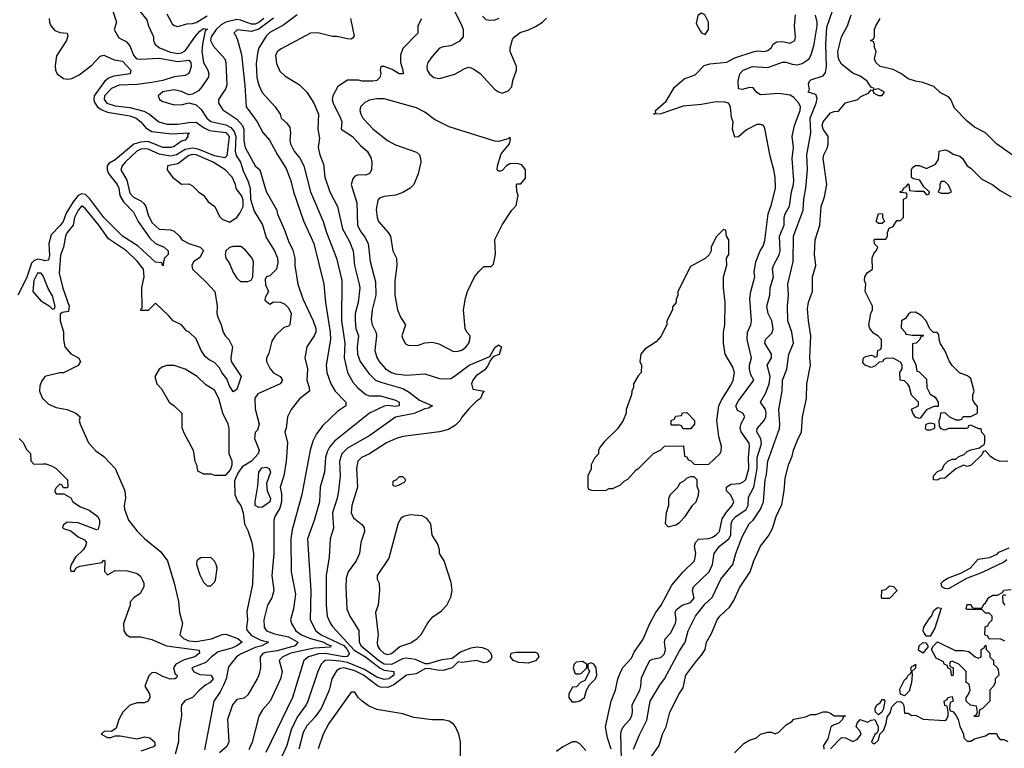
# Model space of a CAD drawing. Header units: inches. Extents: x 2671394 to 2765652, y 830470 to 955458.
# Tile 73 of 256: x 2689873 to 2695212, y 882834 to 886783. Entities that reach past the tile are written whole.
import ezdxf

# ---------------------------------------------------------------- set-up
doc = ezdxf.new("R2010")
doc.units = ezdxf.units.IN
doc.header["$MEASUREMENT"] = 0
doc.layers.add('C6888', color=7, linetype='Continuous')
doc.layers.add('C6898', color=7, linetype='Continuous')

msp = doc.modelspace()

# ---------------------------------------------------------------- linework, layer by layer
at = {"layer": 'C6888', "color": 2}
for points, elevation in [([(2690000, 885478.8), (2689970, 885484.4), (2689950, 885476.3), (2689937.2, 885462.8), (2689910, 885382), (2689863.8, 885290)], 6), ([(2690000, 885394), (2689990, 885409), (2689970, 885409), (2689949, 885370), (2689944, 885310), (2689990, 885258), (2690000, 885251.8)], 10), ([(2690000, 884835), (2689993.7, 884826.3), (2689981.4, 884798.6), (2689980.7, 884770), (2689997.3, 884730), (2690000, 884727.5)], 10), ([(2689870, 884514), (2689891.1, 884491.1), (2689910, 884454), (2689931.6, 884431.6), (2689932.7, 884392.7), (2689950, 884374), (2690000, 884375)], 6)]:
    msp.add_lwpolyline(points, dxfattribs=dict(at, elevation=elevation))
at = {"layer": 'C6898', "color": 2}
for points, elevation in [([(2690371, 886850), (2690398, 886770), (2690384.7, 886730), (2690410, 886684.7), (2690450, 886664.7), (2690470, 886641), (2690490, 886591), (2690499.5, 886579.5), (2690510.4, 886570.4), (2690528.9, 886568.9), (2690630, 886574.4), (2690730, 886556.2), (2690790, 886563), (2690801.6, 886550), (2690802.4, 886530), (2690796.2, 886503.8), (2690786.8, 886490), (2690770, 886480.7), (2690710, 886473.7), (2690650, 886454.2), (2690590, 886443.1), (2690510, 886431.2), (2690412.4, 886427.6), (2690390, 886419.5), (2690370, 886409.4), (2690332.7, 886370), (2690330.4, 886350), (2690346, 886330), (2690390, 886316.5), (2690470, 886306.9), (2690546.8, 886286.8), (2690577.3, 886270), (2690626.8, 886230), (2690670, 886217), (2690730, 886216.5), (2690790, 886226.2), (2690830, 886226.7), (2690870, 886199.1), (2690903.1, 886183.1), (2690990, 886171.3), (2691008.4, 886150), (2690995.4, 886044.6), (2690985.8, 886034.2), (2690930, 886045), (2690841.3, 886081.3), (2690810, 886087.4), (2690770, 886078.9), (2690723.8, 886050), (2690690, 886042.9), (2690630, 886054.8), (2690570, 886081.2), (2690550, 886083.5), (2690530, 886080.3), (2690508.7, 886070), (2690444.4, 886010), (2690428.5, 885990), (2690422, 885970), (2690454, 885914), (2690470, 885842.8), (2690490, 885820.7), (2690530, 885800.7), (2690546.6, 885786.6), (2690557.3, 885770), (2690570, 885724.7), (2690590, 885684), (2690630, 885647.7), (2690690, 885644.9), (2690710, 885637.3), (2690738.8, 885610), (2690751.3, 885590), (2690790.5, 885570.5), (2690851.3, 885550), (2690870, 885531.3), (2690850, 885493.2), (2690816, 885470), (2690806, 885450), (2690810.9, 885430.9), (2690882.8, 885362.8), (2690930.6, 885310), (2690944, 885230), (2690942, 885190), (2690947.7, 885170), (2690965.5, 885130), (2690976.3, 885090), (2690988.5, 885068.5), (2691006.8, 885050), (2691027.3, 885010), (2691018, 884950), (2691019.1, 884930), (2691074.8, 884850), (2691050, 884778), (2691030, 884765.2), (2691010, 884798), (2690996.2, 884836.2), (2690969.4, 884870), (2690956.2, 884896.2), (2690930, 884925.2), (2690900.1, 884940.1), (2690878.3, 884958.3), (2690857, 884990), (2690830, 885052.7), (2690792.7, 885090), (2690777.5, 885097.5), (2690750, 885128.7), (2690706, 885150), (2690680.4, 885180.4), (2690610, 885246), (2690570, 885206), (2690530, 885206), (2690530, 885214), (2690538, 885222), (2690535.3, 885330), (2690548.7, 885390), (2690544, 885430), (2690510, 885474), (2690452.7, 885530), (2690354.8, 885594.8), (2690302.7, 885670), (2690230, 885757.2), (2690210, 885774.5), (2690190.8, 885750), (2690171, 885710), (2690162.8, 885670), (2690130, 885628.7), (2690120.7, 885610), (2690110.7, 885549.3), (2690094, 885506), (2690086.4, 885410), (2690107.3, 885327.3), (2690142, 885230), (2690138, 885202), (2690103.6, 885196.4), (2690092.7, 885187.3), (2690092, 885150), (2690111.1, 885091.1), (2690111.3, 885050), (2690118, 885010), (2690150, 884971.3), (2690192, 884950), (2690202, 884930), (2690190, 884908.7), (2690110.6, 884869.4), (2690090, 884869), (2690010, 884848.7), (2690000, 884835)], 10), ([(2690522.8, 886830), (2690562.5, 886782.5), (2690570.8, 886750), (2690598.8, 886690), (2690598.8, 886670), (2690607.7, 886647.7), (2690631, 886630), (2690690, 886607.6), (2690730, 886599), (2690750, 886603.2), (2690770, 886613.7), (2690826.1, 886693.9), (2690850, 886720.3), (2690870, 886734.4), (2690888.9, 886731.1), (2690890, 886734), (2690890.1, 886729.9), (2690878, 886722), (2690863.6, 886650), (2690861.5, 886610), (2690870, 886551.3), (2690893.4, 886510), (2690899.1, 886490), (2690895.5, 886470), (2690861.1, 886418.9), (2690842.8, 886397.2), (2690810, 886379), (2690790, 886375.3), (2690750, 886393.2), (2690710, 886402.7), (2690648.3, 886391.7), (2690624.7, 886370), (2690625.4, 886365.4), (2690631.3, 886350), (2690650, 886338.8), (2690710, 886322), (2690756.5, 886323.5), (2690790, 886332), (2690830, 886321), (2690856.7, 886296.7), (2690888, 886250), (2690910, 886230.5), (2690990, 886213.8), (2691018, 886198), (2691036.4, 886176.4), (2691044.6, 886150), (2691040.7, 886070), (2691047.7, 886047.7), (2691070.3, 886010), (2691084.4, 885964.4), (2691110.6, 885909.4), (2691122.8, 885870), (2691124.7, 885810), (2691144.5, 885744.5), (2691190, 885672), (2691210, 885602), (2691254.8, 885530), (2691270.7, 885490), (2691273.2, 885466.8), (2691266, 885430), (2691230, 885395.3), (2691211.6, 885388.4), (2691203.6, 885376.4), (2691205.4, 885345.4), (2691222, 885310), (2691203.6, 885276.4), (2691202, 885262), (2691230, 885242), (2691250, 885254), (2691287.3, 885252.7), (2691310, 885242), (2691330, 885222), (2691344.7, 885190), (2691338, 885130), (2691330, 885122), (2691306, 885114), (2691258, 885070), (2691239.8, 885040.2), (2691223.5, 884976.5), (2691211.1, 884948.9), (2691211, 884930), (2691230.8, 884890), (2691248.6, 884868.6), (2691286, 884850), (2691298, 884830), (2691284.7, 884810), (2691164.5, 884755.5), (2691147.9, 884732.1), (2691150, 884674), (2691171, 884590), (2691162, 884558), (2691150, 884546), (2691147.1, 884512.9), (2691170.8, 884450), (2691166.8, 884430), (2691130.4, 884389.6), (2691079.8, 884360.2), (2691055.2, 884324.8), (2691036.9, 884283.1), (2691038.8, 884210), (2691053.7, 884173.7), (2691071.3, 884150), (2691084.7, 884110), (2691092, 884050), (2691110, 884014), (2691131.3, 883950), (2691141, 883890), (2691135.9, 883724.1), (2691104.5, 883575.5), (2691107.7, 883530), (2691102, 883490), (2691104.9, 883475.1), (2691130, 883444.6), (2691180.5, 883420.5), (2691222, 883410), (2691186, 883390), (2691150, 883379.8), (2691070, 883345.1), (2691048, 883330), (2691004.4, 883275.6), (2690991.8, 883210), (2690980.7, 883179.3), (2690960.6, 883139.4), (2690925.5, 883090), (2690874.4, 882825.6)], 14), ([(2690670, 886814.8), (2690700.5, 886760.5), (2690710, 886751), (2690730, 886746), (2690779.3, 886760.7), (2690810, 886762), (2690830, 886768.2), (2690890, 886803.2)], 18), ([(2691377.3, 886810), (2691305.8, 886754.2), (2691230, 886712.7), (2691210, 886693.2), (2691170.5, 886630), (2691163.8, 886610), (2691155.2, 886544.8), (2691159.5, 886470), (2691168.9, 886428.9), (2691188.7, 886388.7), (2691258, 886310), (2691284.7, 886270), (2691291.3, 886250), (2691321.4, 886221.4), (2691338, 886198), (2691342, 886170), (2691338, 886130), (2691342, 886110), (2691362, 886070), (2691391.9, 886031.9), (2691413, 885990), (2691450.6, 885850), (2691519.3, 885690), (2691537.1, 885630), (2691590.5, 885490), (2691619.1, 885370), (2691617.6, 885150), (2691635.8, 885030), (2691632.2, 884950), (2691650.6, 884870), (2691678.8, 884818.8), (2691706.9, 884786.9), (2691750, 884750.7), (2691770, 884744.4), (2691830, 884743.7), (2691910, 884721.6), (2691930.6, 884710), (2691930.8, 884690), (2691910, 884686.9), (2691870, 884692), (2691850, 884688.2), (2691770.7, 884650), (2691580.6, 884499.4), (2691553.3, 884466.7), (2691539.9, 884440.1), (2691530.4, 884410), (2691526, 884330), (2691503, 884250), (2691498, 884170), (2691470.4, 884069.6), (2691433, 883970), (2691452.5, 883687.5), (2691448, 883530), (2691479.1, 883470), (2691507.7, 883450), (2691630, 883390.9), (2691648.6, 883370), (2691659.1, 883350), (2691657.6, 883342.4), (2691648.2, 883331.8), (2691630.8, 883329.2), (2691530, 883348.2), (2691493, 883347), (2691438.8, 883330), (2691414, 883310), (2691353, 883110), (2691208.5, 882811.5)], 26), ([(2692230.7, 886830), (2692271, 886749), (2692277.3, 886730), (2692277.3, 886690), (2692255.9, 886664.1), (2692210, 886641.2), (2692170, 886636), (2692150, 886628.7), (2692110, 886584), (2692086.8, 886550), (2692080.7, 886530), (2692082.8, 886510), (2692096, 886490), (2692118, 886470), (2692150, 886464.9), (2692232, 886488), (2692290, 886521), (2692310, 886524.7), (2692335.3, 886515.3), (2692370, 886491.3), (2692447.1, 886407.1), (2692470, 886391.3), (2692490, 886384.7), (2692522, 886398), (2692541.2, 886418.8), (2692547.2, 886452.8), (2692566.6, 886510), (2692566.6, 886530), (2692532.7, 886610), (2692532.7, 886630), (2692544.5, 886675.5), (2692555.3, 886690), (2692586.8, 886713.2), (2692632.5, 886727.5), (2692670, 886746), (2692708, 886770), (2692730, 886792)], 38), ([(2693080.9, 882830), (2693060.7, 882890), (2693049.6, 882950), (2693079.6, 883090), (2693102.9, 883150), (2693116.2, 883210), (2693130, 883246), (2693145.8, 883274.2), (2693190, 883322.8), (2693205.4, 883354.6), (2693253.6, 883426.4), (2693289.6, 883510.4), (2693322.7, 883570), (2693352, 883610), (2693410, 883718.8), (2693470, 883791), (2693532, 883850), (2693539.3, 883890), (2693532.7, 883930), (2693537.2, 883950), (2693552.9, 883967.1), (2693610, 883970.5), (2693630, 883978.4), (2693650, 883990.5), (2693667.3, 884010), (2693681.5, 884078.5), (2693705.6, 884114.4), (2693737, 884150), (2693744.5, 884170), (2693730, 884205.2), (2693706, 884230), (2693706, 884250), (2693730, 884264.9), (2693778, 884270), (2693799.4, 884280.6), (2693810, 884290.8), (2693826.6, 884350), (2693824, 884410), (2693831.2, 884470), (2693828.1, 884488.1), (2693785.1, 884550), (2693779.5, 884570), (2693784.8, 884595.2), (2693805.2, 884630), (2693794, 884650), (2693764.5, 884664.5), (2693757, 884690), (2693770, 884717.3), (2693854, 884830), (2693838, 884858), (2693829.6, 884889.6), (2693829.7, 884910.3), (2693841.2, 884950), (2693817, 885050), (2693819.5, 885090), (2693837.2, 885130), (2693841.2, 885150), (2693832, 885270), (2693838, 885310), (2693859.3, 885390), (2693855.1, 885415.1), (2693864.2, 885470), (2693887.6, 885530), (2693904.4, 885555.6), (2693914, 885586), (2693931.8, 885730), (2693950, 885782), (2693971.8, 885870), (2693969.3, 885930), (2693962.7, 885970), (2693942.5, 886042.5), (2693913.6, 886193.6), (2693906, 886210), (2693890, 886215.3), (2693870, 886214), (2693814.4, 886185.6), (2693770, 886148.7), (2693750, 886146), (2693738, 886190), (2693742, 886230), (2693732, 886252), (2693727, 886310), (2693716, 886330), (2693696.6, 886336.6), (2693650, 886336.9), (2693570, 886323), (2693470, 886313.6), (2693350, 886272.3), (2693309.2, 886270), (2693322, 886278), (2693321.2, 886290), (2693378.3, 886341.7), (2693423.5, 886416.5), (2693476.9, 886463.1), (2693535.6, 886484.4), (2693585.1, 886534.9), (2693615.8, 886544.2), (2693708.1, 886551.9), (2693750, 886575.8), (2693850, 886608.8), (2693873.4, 886613.4), (2693910, 886611), (2693930, 886616), (2693948.7, 886630), (2693959, 886650), (2693978, 886662), (2694010, 886664.9), (2694050, 886656), (2694075.3, 886670), (2694079, 886690), (2694074, 886750), (2694079.3, 886810)], 34), ([(2693135.6, 882775.6), (2693132.3, 882910), (2693136.2, 882930), (2693144.5, 882950), (2693180.7, 882990), (2693191.8, 883010), (2693196.2, 883030), (2693194.5, 883070), (2693235.6, 883150), (2693241.6, 883170), (2693243.9, 883216.1), (2693282.4, 883297.6), (2693289.6, 883310.4), (2693303.6, 883316.4), (2693350, 883325.5), (2693370, 883346.8), (2693374, 883370), (2693369.3, 883410), (2693372.3, 883427.7), (2693401.7, 883458.3), (2693429.7, 883510), (2693432.5, 883532.5), (2693427.3, 883570), (2693433.6, 883586.4), (2693465.2, 883610), (2693510, 883624.4), (2693530, 883647.3), (2693522, 883690), (2693526, 883710), (2693611.8, 883790), (2693629.4, 883830), (2693639.3, 883890), (2693667, 883930), (2693718.4, 883970), (2693729.7, 883990), (2693731.3, 884050), (2693738, 884070), (2693756.2, 884090), (2693811.6, 884128.4), (2693823.5, 884150), (2693825.6, 884194.4), (2693853.5, 884250), (2693871.9, 884350), (2693872.3, 884410), (2693895.2, 884484.8), (2693890.9, 884510.9), (2693869.5, 884550), (2693872, 884568), (2693909.5, 884610), (2693919.6, 884630), (2693921.6, 884650), (2693916.2, 884670), (2693889.3, 884710), (2693919.2, 884760.8), (2693936.9, 884810), (2693942, 884850), (2693926, 884910), (2693949.6, 884950), (2693949.6, 884970), (2693912.7, 885030), (2693917.2, 885050), (2693954, 885086), (2693958.7, 885110), (2693951.1, 885151.1), (2693932, 885190), (2693923.7, 885230), (2693940.7, 885290), (2693942.9, 885330), (2693960.5, 885390), (2693955.6, 885430), (2693959.7, 885450), (2693992, 885508), (2693997.4, 885530), (2693993.7, 885610), (2694018.3, 885670), (2694018.4, 885710), (2694024.5, 885730), (2694047.7, 885772.3), (2694057.6, 885850), (2694069.5, 885890), (2694071.3, 885911.3), (2694060.9, 886030), (2694069.5, 886090), (2694062, 886150), (2694073.6, 886210), (2694104.7, 886290), (2694107.3, 886310), (2694098.4, 886330), (2694070, 886362), (2694050, 886373.3), (2693990, 886383), (2693890, 886376), (2693870, 886388.7), (2693850, 886413.2), (2693830, 886416), (2693790, 886404), (2693770, 886408.7), (2693769, 886450), (2693777.2, 886490), (2693795.3, 886510), (2693846, 886530), (2693930, 886524.4), (2694010, 886552.7), (2694030, 886552.7), (2694062, 886542), (2694090, 886538.7), (2694115.1, 886544.9), (2694153.2, 886570), (2694165.6, 886594.4), (2694178.6, 886641.4), (2694196.9, 886750), (2694198, 886770), (2694188.2, 886808.2)], 30), ([(2693201.6, 882830), (2693233.3, 882906.7), (2693273.7, 882986.3), (2693292, 883090), (2693343.3, 883176.7), (2693370, 883211), (2693450, 883362.8), (2693480.7, 883410), (2693498, 883470), (2693538, 883550), (2693590, 883617.3), (2693627.8, 883652.2), (2693675.1, 883750), (2693739.3, 883830), (2693756, 883890), (2693790, 883981), (2693829.3, 884050), (2693849.6, 884070.4), (2693889.5, 884130), (2693906.6, 884170), (2693914.5, 884290), (2693922, 884318), (2693929.6, 884390), (2693992.5, 884567.5), (2693995.1, 884590), (2693989.6, 884670.4), (2694006.6, 884770), (2694009.4, 884830), (2694032, 884888), (2694043.7, 884970), (2694069.3, 885030), (2694059.3, 885090), (2694038, 885150), (2694037.2, 885230), (2694042.7, 885290), (2694038.4, 885350), (2694067, 885473), (2694069.5, 885610), (2694121.6, 885750), (2694124.7, 885810), (2694136.2, 885870), (2694145.1, 885970), (2694140.5, 886050), (2694162.4, 886170), (2694159.6, 886250), (2694192, 886330), (2694196.5, 886356.5), (2694190, 886378), (2694149.2, 886390), (2694155.3, 886404.7), (2694150, 886434), (2694155.3, 886450), (2694163.2, 886456.8), (2694230, 886478.8), (2694243.3, 886496.7), (2694247.8, 886530), (2694243.5, 886650), (2694250, 886742), (2694279.6, 886830)], 26), ([(2693295.5, 882784.5), (2693341.2, 882850), (2693359.3, 882910), (2693379, 882950), (2693399, 883030), (2693449, 883130), (2693470, 883162), (2693486, 883230), (2693544, 883310), (2693570, 883338), (2693589.2, 883370), (2693597.2, 883410), (2693624.1, 883455.9), (2693655.1, 883530), (2693670, 883550.8), (2693721.5, 883598.5), (2693744.8, 883635.2), (2693775.9, 883704.1), (2693834.5, 883790), (2693854, 883850), (2693889.4, 883930), (2693934.1, 883985.8), (2693954.9, 884025.1), (2693975.1, 884090), (2694005.1, 884154.9), (2694017.6, 884230), (2694022.9, 884297.1), (2694040.9, 884370), (2694062.5, 884417.5), (2694069.6, 884450.4), (2694090, 884504.7), (2694112.7, 884550), (2694118, 884630), (2694139.3, 884730), (2694140.9, 884810), (2694160.9, 884910), (2694158, 884950), (2694162, 885070), (2694149.5, 885150), (2694144.8, 885215.2), (2694150, 885252), (2694172.3, 885310), (2694172.7, 885390), (2694189.2, 885450), (2694182.7, 885510), (2694186.6, 885590), (2694212.3, 885670), (2694219.3, 885770), (2694237.6, 885822.4), (2694249.2, 885889.2), (2694229.6, 886030), (2694232.7, 886050), (2694253.2, 886090), (2694257.2, 886110), (2694256, 886150), (2694229.6, 886190), (2694225.1, 886210), (2694229.5, 886229.5), (2694270, 886278.8), (2694290, 886286), (2694312.5, 886287.5), (2694350, 886332), (2694418, 886350), (2694434, 886366), (2694475.3, 886384.7), (2694490, 886402), (2694499.6, 886399.6), (2694504.7, 886384.7), (2694530, 886372), (2694550, 886372), (2694562, 886390), (2694530, 886408), (2694502, 886402), (2694506, 886410), (2694490, 886418), (2694469, 886450), (2694430, 886477.2), (2694390, 886493.2), (2694330, 886542.7), (2694312.3, 886570), (2694309.7, 886610), (2694329.6, 886690.4), (2694361.2, 886750), (2694381.2, 886810)], 22), ([(2690033.7, 886790), (2690034.9, 886770), (2690042.6, 886750), (2690064.2, 886724.2), (2690090, 886713.4), (2690130.4, 886710.4), (2690134.9, 886694.9), (2690126, 886670), (2690073, 886587), (2690064.8, 886535.2), (2690067.4, 886510), (2690075.3, 886490), (2690110, 886464.2), (2690130, 886460.3), (2690156.6, 886463.4), (2690195.5, 886484.5), (2690263.7, 886536.3), (2690310, 886585.5), (2690330, 886590.6), (2690385.9, 886565.8), (2690430, 886557.6), (2690474.8, 886510), (2690472, 886490), (2690382.8, 886477.2), (2690354.8, 886465.2), (2690332, 886448), (2690277.4, 886370), (2690274.3, 886350), (2690277.3, 886337.3), (2690292.9, 886312.9), (2690315.6, 886295.6), (2690350, 886282), (2690470, 886262.3), (2690504, 886250), (2690530.2, 886230.2), (2690556.7, 886196.7), (2690590, 886177), (2690696.6, 886163.4), (2690791.3, 886170), (2690783.6, 886156.4), (2690784.7, 886150), (2690771, 886130), (2690750, 886123.7), (2690710, 886096), (2690692, 886090), (2690648.7, 886090), (2690570, 886122.3), (2690530, 886119.8), (2690491.1, 886108.9), (2690390, 886023.6), (2690357.1, 886002.9), (2690346.8, 885990), (2690347.7, 885970), (2690355.3, 885950), (2690401.3, 885890), (2690410.2, 885870), (2690416.9, 885830), (2690435.8, 885795.8), (2690490, 885739.1), (2690515.3, 885690), (2690578.5, 885598.5), (2690610, 885570.4), (2690656, 885550), (2690678.8, 885530), (2690678, 885510), (2690658, 885490), (2690652, 885472), (2690651.6, 885448.4), (2690646, 885454), (2690646, 885466), (2690610, 885469.3), (2690515.8, 885555.8), (2690429.7, 885610), (2690330, 885711.3), (2690252.7, 885812.7), (2690230, 885835.1), (2690210, 885839.7), (2690190, 885829.7), (2690163.6, 885796.4), (2690125.9, 885734.1), (2690108.9, 885690), (2690093, 885667), (2690043.9, 885616.1), (2690030.3, 885570), (2690035.2, 885504.8), (2690030, 885479), (2690010, 885476.9), (2690000, 885478.8)], 6), ([(2691197.4, 886790), (2691170, 886767), (2691150, 886758.8), (2691130, 886757.8), (2691070, 886780.4), (2691050, 886783.1), (2690990, 886768.7), (2690965.2, 886754.8), (2690938.5, 886730), (2690912, 886690), (2690908, 886670), (2690921.4, 886641.4), (2690986, 886570), (2690990.7, 886550), (2690996.3, 886430), (2690990.4, 886409.6), (2690950.8, 886350), (2690950.7, 886330), (2690974.2, 886294.2), (2691050, 886243.8), (2691081.6, 886210), (2691088.4, 886188.4), (2691088.9, 886128.9), (2691094.9, 886090), (2691150, 885991.3), (2691176, 885970), (2691210, 885851.3), (2691266.8, 885750), (2691271.6, 885728.4), (2691307.9, 885647.9), (2691330, 885582), (2691353.7, 885533.7), (2691364.9, 885490), (2691365.5, 885450), (2691381.6, 885350), (2691408.2, 885270), (2691464.9, 885150), (2691478.7, 885110), (2691478.4, 885090), (2691470.3, 885069.7), (2691430.7, 885009.3), (2691418.8, 884950), (2691433, 884890), (2691430.4, 884830), (2691443, 884790), (2691444, 884770), (2691390, 884729), (2691344.7, 884670), (2691324.7, 884630), (2691318, 884570), (2691311.3, 884550), (2691326, 884490), (2691317.3, 884390), (2691305.5, 884310), (2691284.9, 884250), (2691292.5, 884212.5), (2691293.4, 884170), (2691284.2, 884135.8), (2691256.3, 884090), (2691250.6, 884070), (2691250.5, 883890), (2691240.5, 883770), (2691250.6, 883689.4), (2691240.7, 883650), (2691217.3, 883610), (2691196.3, 883530), (2691199.1, 883490), (2691210.8, 883470), (2691254.1, 883454.1), (2691330, 883438.2), (2691382, 883410), (2691367.3, 883390), (2691270, 883363.2), (2691205.8, 883354.2), (2691191.5, 883348.5), (2691177.1, 883330), (2691179.1, 883270), (2691170.6, 883230), (2691160.7, 883210), (2691110, 883124), (2691090, 883105.2), (2691050, 883099.3), (2691026.4, 883070), (2691000.4, 882990), (2691007.7, 882870), (2690995.8, 882844.2), (2690957.3, 882810)], 18), ([(2691250, 886791.6), (2691170, 886731.5), (2691130, 886718.5), (2691052, 886728), (2691034, 886710), (2691042, 886702), (2691054, 886674), (2691075.1, 886595.1), (2691094.4, 886425.6), (2691100.7, 886310), (2691160.5, 886230), (2691192.3, 886172.3), (2691226.8, 886130), (2691270.3, 886050.3), (2691317.3, 885977.3), (2691343, 885910), (2691358, 885850), (2691412.4, 885692.4), (2691468, 885570), (2691522, 885350), (2691530.4, 885250), (2691557, 885090), (2691558.4, 885050), (2691535.5, 884910), (2691539.3, 884870), (2691560.5, 884810), (2691583.8, 884770), (2691641, 884710), (2691641, 884690), (2691598.5, 884661.5), (2691515.9, 884584.1), (2691482, 884538), (2691462, 884498), (2691447.7, 884450), (2691402, 884210), (2691350, 884018), (2691343.8, 883970), (2691345.5, 883790), (2691368.2, 883670), (2691358, 883590), (2691340.7, 883530), (2691347.3, 883510), (2691370.6, 883470), (2691401.6, 883450), (2691449.3, 883429.3), (2691522, 883410), (2691538.3, 883398.3), (2691562.8, 883390), (2691558, 883382), (2691470, 883376.5), (2691342.8, 883350), (2691299.1, 883330), (2691280.7, 883310), (2691295.5, 883250), (2691287.7, 883210), (2691230.7, 883090), (2691190, 883042), (2691170, 883008), (2691133.3, 882866.7), (2691114.7, 882825.3)], 22), ([(2691667.3, 886790), (2691686.4, 886693.6), (2691678, 886682), (2691670, 886677.2), (2691650, 886679.3), (2691592.5, 886692.5), (2691570, 886692.7), (2691490, 886712.3), (2691450.6, 886709.4), (2691290, 886625.2), (2691271, 886610), (2691260.7, 886590), (2691265.2, 886545.2), (2691283.4, 886503.4), (2691310, 886478.8), (2691390.5, 886430.5), (2691430, 886391), (2691467.3, 886330), (2691493.4, 886270), (2691490.4, 886190.4), (2691499.1, 886140.9), (2691491, 886090), (2691500.7, 886050), (2691519.9, 885999.9), (2691528, 885930), (2691555.5, 885850), (2691596.3, 885770), (2691623.8, 885650), (2691661.4, 885581.4), (2691681.6, 885530), (2691688.4, 885450), (2691714.4, 885350), (2691717.1, 885330), (2691708.2, 885250), (2691692.4, 885190), (2691692.4, 885150), (2691696.4, 885110), (2691710.4, 885070), (2691703.1, 885010), (2691704.4, 884970), (2691719.3, 884930), (2691765.5, 884865.5), (2691802.8, 884830), (2691836.2, 884816.2), (2691950, 884783.8), (2691984.9, 884764.9), (2692040.7, 884720.7), (2692111, 884690), (2692090, 884677.2), (2692070, 884673.2), (2692011.5, 884648.5), (2691910.6, 884629.4), (2691770.8, 884530), (2691650, 884460.7), (2691620.5, 884430), (2691606.4, 884390), (2691610.4, 884310), (2691602, 884230), (2691594.9, 884190), (2691568.4, 884110), (2691573.7, 884026.3), (2691557.3, 883970), (2691550.7, 883870), (2691534.9, 883770), (2691534.9, 883610), (2691540.5, 883550), (2691558, 883510), (2691570, 883494), (2691685.8, 883365.8), (2691747.4, 883330), (2691827.9, 883267.9), (2691850, 883257.8), (2691901, 883250), (2691901.6, 883230), (2691875.5, 883210), (2691850, 883207.9), (2691810, 883219.3), (2691741.8, 883261.8), (2691650, 883298.4), (2691610, 883306.8), (2691550, 883311.6), (2691530.3, 883309.7), (2691518.6, 883301.5), (2691508.2, 883290), (2691490.5, 883250), (2691435.5, 883090), (2691426, 883070), (2691377.5, 883002.5), (2691345.4, 882934.6), (2691322.4, 882850), (2691293.3, 882786.7)], 30), ([(2692051.6, 886788.4), (2692032, 886750), (2692031.3, 886710), (2691950, 886626), (2691938, 886590), (2691938, 886550), (2691951.3, 886508.7), (2691952, 886490), (2691930, 886489.2), (2691893.2, 886513.2), (2691850, 886529), (2691831.6, 886528.4), (2691826.8, 886510), (2691830.7, 886490.7), (2691826, 886470), (2691810, 886454), (2691789.4, 886449.4), (2691730.7, 886449.3), (2691710, 886455.3), (2691650, 886455.3), (2691598.8, 886421.2), (2691570.7, 886370), (2691567.7, 886350), (2691573.4, 886330), (2691613.4, 886250), (2691619.1, 886230), (2691616, 886190), (2691677.1, 886150), (2691721.2, 886101.2), (2691758, 886070), (2691776.5, 886036.5), (2691783.1, 886010), (2691781.3, 885970), (2691770.3, 885949.7), (2691750, 885940.7), (2691710, 885942), (2691690, 885935.3), (2691679.8, 885920.2), (2691671, 885890), (2691700.5, 885790), (2691705.5, 885670), (2691719, 885639), (2691744.7, 885604.7), (2691762, 885570), (2691772.8, 885472.8), (2691802, 885362), (2691803.8, 885290), (2691783.8, 885210), (2691778.5, 885158.5), (2691784.9, 885130), (2691805.2, 885085.2), (2691807.7, 885070), (2691799.1, 884990), (2691810, 884951.3), (2691823, 884930), (2691857.3, 884890), (2691890, 884870.5), (2691910, 884864.4), (2691970, 884857.1), (2692070, 884862.8), (2692150, 884838), (2692190, 884836), (2692210, 884838.8), (2692230, 884850.7), (2692310, 884910.3), (2692422, 884958), (2692450, 885006), (2692470, 885020.7), (2692486, 885010), (2692472.5, 884967.5), (2692442, 884958), (2692424, 884936), (2692414, 884910), (2692394.9, 884885.1), (2692347.9, 884852.1), (2692330, 884829), (2692322.4, 884810), (2692330, 884781), (2692392, 884770), (2692382, 884758), (2692371.3, 884730), (2692350, 884715.3), (2692310, 884675.3), (2692271.1, 884628.9), (2692262, 884610), (2692235.3, 884584.7), (2692198, 884562), (2692150, 884549), (2691950, 884523.7), (2691910, 884512), (2691862.8, 884490), (2691770, 884429.3), (2691726, 884410), (2691706.8, 884390), (2691699.1, 884350), (2691704.9, 884250), (2691674, 884150), (2691670.7, 884110), (2691682.4, 884082.4), (2691727.5, 884047.5), (2691741, 884030), (2691742.8, 884010), (2691722.8, 883950), (2691714.8, 883890), (2691697.3, 883850), (2691654, 883790), (2691643.4, 883756.6), (2691640.7, 883710), (2691646.8, 883590), (2691662.8, 883550), (2691712.5, 883472.5), (2691713, 883410), (2691723.8, 883390), (2691819.6, 883310), (2691850, 883292.2), (2691890.5, 883289.5), (2691950, 883320.2), (2691970, 883324.4), (2692017.1, 883317.1), (2692070, 883293), (2692090, 883293.4), (2692163.8, 883316.2), (2692218, 883322), (2692263.9, 883356.1), (2692321.8, 883378.2), (2692350, 883384), (2692380.5, 883380.5), (2692410.2, 883370.2), (2692428.4, 883350), (2692434, 883330), (2692426.6, 883313.4), (2692410, 883300.9), (2692390, 883298), (2692350, 883309.4), (2692270, 883299.3), (2692250, 883302), (2692217.3, 883270), (2692170, 883256), (2692137.1, 883257.1), (2692090, 883267.3), (2692070, 883264.5), (2692022.4, 883237.6), (2691970, 883229.7), (2691901.7, 883178.3), (2691870, 883163), (2691830, 883165.1), (2691813, 883173), (2691737.7, 883230), (2691690, 883254.3), (2691630, 883269.7), (2691610, 883266), (2691590, 883254.5), (2691566.4, 883210), (2691550.4, 883150), (2691508.2, 883050), (2691475.8, 883004.2), (2691430, 882956), (2691410, 882919), (2691387, 882830)], 34), ([(2692470.5, 886789.5), (2692450, 886780.9), (2692418, 886778), (2692402.7, 886782.7), (2692382, 886802)], 38), ([(2695275.3, 886035.3), (2695170, 886109.3), (2695109.2, 886170), (2695050, 886200.7), (2695010, 886232.3), (2694942.5, 886302.5), (2694921.2, 886350), (2694910, 886364), (2694866.6, 886386.6), (2694830, 886421.2), (2694770, 886442.7), (2694730, 886449.4), (2694690, 886462.7), (2694651.6, 886491.6), (2694610, 886512.7), (2694538, 886530), (2694515.3, 886550), (2694509, 886570), (2694518, 886610), (2694508, 886632), (2694508, 886648), (2694502, 886662), (2694486, 886670), (2694502, 886678), (2694507.3, 886692.7), (2694508.7, 886730), (2694515.3, 886750), (2694539, 886790)], 18), ([(2695231.6, 884388.4), (2695186, 884390), (2695160.2, 884400.2), (2695136.4, 884416.4), (2695110, 884446), (2695098, 884442), (2695092.7, 884427.3), (2695031.6, 884368.4), (2695010, 884362), (2694990, 884368), (2694950, 884348), (2694890, 884298), (2694863.6, 884296.4), (2694847.3, 884287.3), (2694828.4, 884288.4), (2694828.9, 884311.1), (2694850, 884334), (2694874.6, 884345.4), (2694886, 884370), (2694906, 884390), (2694930, 884402), (2694950, 884402), (2694964.7, 884415.3), (2694993.6, 884426.4), (2695010, 884442), (2695030, 884452), (2695078, 884462), (2695090, 884474), (2695102, 884478), (2695107.3, 884492.7), (2695107.3, 884527.3), (2695090, 884546), (2695086, 884566), (2695074, 884566), (2695030, 884586), (2695018, 884582), (2695014, 884570), (2695007.3, 884567.3), (2694910, 884568), (2694890, 884558), (2694870, 884566), (2694860.4, 884580.4), (2694858, 884610), (2694866, 884630), (2694867.3, 884652.7), (2694890, 884654), (2694914, 884630), (2694950, 884614), (2694970, 884614), (2694982, 884618), (2694988.4, 884631.6), (2695030, 884632), (2695066, 884650), (2695067.3, 884687.3), (2695046, 884710), (2695042, 884722), (2695042, 884750), (2695048.7, 884770), (2695030, 884838), (2695012.9, 884852.9), (2694969.4, 884869.4), (2694929.4, 884909.4), (2694915.3, 884930), (2694888.7, 884990), (2694865.6, 885025.6), (2694858, 885050), (2694856.4, 885076.4), (2694847.3, 885087.3), (2694828.4, 885088.4), (2694807.3, 885107.3), (2694788, 885150), (2694760.4, 885180.4), (2694730, 885198), (2694703.6, 885196.4), (2694690, 885186), (2694676.9, 885163.1), (2694654, 885150), (2694652.7, 885112.7), (2694674, 885090), (2694678, 885078), (2694712.7, 885072.7), (2694770, 885074), (2694774, 885070), (2694758, 885062), (2694754, 885050), (2694734, 885030), (2694714, 885026), (2694714, 884950), (2694731.6, 884911.6), (2694738, 884878), (2694750, 884874), (2694790, 884834), (2694792, 884790), (2694810, 884754), (2694836.9, 884736.9), (2694854, 884710), (2694852.7, 884687.3), (2694830, 884686), (2694790, 884668), (2694756, 884624), (2694750, 884622), (2694730, 884628.7), (2694715.3, 884650), (2694708, 884672), (2694746, 884690), (2694746, 884710), (2694708, 884748), (2694696.4, 884796.4), (2694688.4, 884808.4), (2694670, 884826), (2694648, 884830), (2694646, 884870), (2694658, 884890), (2694658, 884910), (2694650, 884926), (2694610, 884948), (2694570, 884946), (2694558, 884942), (2694551.6, 884928.4), (2694532.7, 884927.3), (2694510, 884906), (2694490, 884898), (2694458, 884910), (2694445.2, 884925.2), (2694449.1, 884950.9), (2694462, 884958), (2694490, 884964.7), (2694502, 884962), (2694510, 884954), (2694522, 884958), (2694526, 884990), (2694542, 884998), (2694546, 885010), (2694546, 885050), (2694526, 885070), (2694503.1, 885083.1), (2694482, 885110), (2694478, 885130), (2694488.9, 885191.1), (2694498, 885210), (2694498, 885230), (2694458, 885310), (2694462, 885350), (2694454, 885370), (2694455.3, 885390), (2694468.9, 885411.1), (2694498, 885430), (2694495.3, 885490), (2694504, 885516), (2694518, 885530), (2694526, 885550), (2694508.4, 885568.4), (2694506, 885590), (2694510, 885594), (2694570, 885594), (2694578, 885610), (2694578, 885630), (2694587.3, 885652.7), (2694610, 885662), (2694630, 885694), (2694650, 885694), (2694666, 885710), (2694666, 885810), (2694682, 885818), (2694686, 885830), (2694682, 885842), (2694650, 885846), (2694646, 885850), (2694662, 885858), (2694666, 885870), (2694682, 885878), (2694690, 885894), (2694694, 885890), (2694698, 885858), (2694732.7, 885852.7), (2694774, 885854), (2694790, 885834), (2694802, 885838), (2694806, 885850), (2694776.4, 885876.4), (2694753.2, 885913.2), (2694720.4, 885920.4), (2694708, 885928), (2694708.4, 885971.6), (2694716.4, 885983.6), (2694730, 885992), (2694750, 885992), (2694790, 885976), (2694839.3, 886000.7), (2694855.3, 886024.7), (2694858, 886070), (2694890, 886077.3), (2694911.3, 886070), (2694934, 886054), (2694970, 886042.8), (2694986, 886030), (2695010.8, 885990.8), (2695030, 885978), (2695090, 885918.8), (2695150, 885888), (2695190, 885856.3), (2695250, 885822.8)], 18), ([(2690000, 885251.8), (2690032, 885232), (2690050, 885214), (2690062, 885218), (2690066, 885230), (2690050, 885286), (2690026.6, 885326.6), (2690002.7, 885390), (2690000, 885394)], 10), ([(2690000, 884727.5), (2690030, 884699.1), (2690070, 884681.6), (2690131.3, 884670), (2690178, 884650), (2690201, 884630), (2690196, 884610), (2690201, 884590), (2690246, 884490), (2690285.5, 884445.5), (2690330, 884416), (2690391, 884350), (2690442.8, 884230), (2690446.8, 884190), (2690438.8, 884150), (2690440.7, 884130), (2690462.8, 884070), (2690510, 884011), (2690550, 883971), (2690638.5, 883898.5), (2690674, 883850), (2690710.7, 883730), (2690734, 883630), (2690738.8, 883570), (2690756, 883510), (2690741, 883450), (2690761, 883430), (2690790, 883417), (2690830, 883412.4), (2690912.3, 883427.7), (2690970, 883451.8), (2690990, 883453.4), (2691056, 883430), (2691078.8, 883410), (2691050.8, 883390), (2691022.6, 883377.4), (2690950, 883356.4), (2690913.4, 883330), (2690881.7, 883298.3), (2690806.8, 883270), (2690816, 883250), (2690850, 883233.4), (2690910, 883230.8), (2690922.8, 883210), (2690906, 883190), (2690882, 883178), (2690847.3, 883150), (2690810.4, 883109.6), (2690770, 883094), (2690750.8, 883070), (2690747.7, 883050), (2690750.6, 883010), (2690734.4, 882914.4), (2690734, 882870), (2690716.8, 882803.2)], 10), ([(2690000, 884375), (2690015.3, 884375.3), (2690045.4, 884365.4), (2690070.7, 884350.7), (2690132, 884290), (2690134, 884250), (2690130, 884246), (2690110, 884246), (2690102, 884262), (2690090, 884266), (2690070, 884246), (2690062, 884230), (2690070, 884214), (2690112.7, 884212.7), (2690150, 884192), (2690162, 884170), (2690202, 884142), (2690250, 884124.7), (2690296, 884090), (2690306, 884070), (2690306, 884050), (2690298, 884022), (2690290, 884018), (2690190, 884055.3), (2690130, 884059), (2690110, 884046), (2690106, 884030), (2690110, 884024.7), (2690150, 884012), (2690190, 883980.7), (2690224.5, 883964.5), (2690234.8, 883950), (2690230.6, 883930), (2690218, 883910), (2690174.8, 883870), (2690151.3, 883830), (2690146, 883810), (2690150, 883794), (2690170, 883794), (2690178, 883810), (2690199.3, 883820.7), (2690318, 883842), (2690330, 883854), (2690334, 883850), (2690332.7, 883792.7), (2690350, 883774), (2690390, 883798), (2690456.8, 883796.8), (2690510, 883781), (2690527.3, 883767.3), (2690541.4, 883741.4), (2690546.8, 883730), (2690546, 883710), (2690526.4, 883673.6), (2690492, 883650), (2690472.7, 883627.3), (2690472, 883610), (2690436, 883510), (2690437.3, 883470), (2690450, 883451), (2690470, 883439.1), (2690530, 883437.6), (2690590, 883423.7), (2690669, 883389), (2690846, 883366), (2690847.7, 883350), (2690822.8, 883330), (2690765.7, 883314.3), (2690719.3, 883290), (2690706.4, 883270), (2690716.7, 883236.7), (2690726, 883230), (2690723.6, 883216.4), (2690714, 883210), (2690689.6, 883209.6), (2690650, 883223.7), (2690610, 883245.2), (2690590, 883244), (2690573.4, 883226.6), (2690551, 883170), (2690576, 883130), (2690578.8, 883110), (2690570, 883089), (2690550, 883081.2), (2690510, 883080.9), (2690470, 883068.7), (2690432, 883030), (2690411.3, 882990), (2690396, 882944), (2690370, 882926), (2690332.7, 882927.3), (2690314, 882910), (2690350, 882892), (2690367.3, 882892.7), (2690390, 882902), (2690418, 882902), (2690510, 882884.9), (2690550, 882896.3), (2690578, 882890), (2690604, 882870), (2690606.8, 882850), (2690598.4, 882841.6), (2690530, 882818.4)], 6), ([(2695225.2, 883854.8), (2695210, 883842.6), (2695092.4, 883787.6), (2695006.4, 883753.6), (2694910, 883698), (2694890, 883699.5), (2694873.2, 883710), (2694869.3, 883730), (2694880.1, 883739.9), (2694903.9, 883756.1), (2694977.1, 883782.9), (2695026, 883810), (2695070, 883858.8), (2695132.1, 883867.9), (2695173, 883887), (2695183, 883897), (2695238.6, 883921.4)], 18), ([(2695214.6, 883414.6), (2695190, 883428), (2695130, 883426), (2695122, 883442), (2695106, 883450), (2695108.4, 883491.6), (2695122, 883498), (2695127.3, 883512.7), (2695146, 883530), (2695146, 883550), (2695130, 883566), (2695110, 883566), (2695090, 883586), (2695010, 883586), (2695006, 883590), (2695010, 883614), (2695030, 883614), (2695038, 883598), (2695050, 883594), (2695090, 883594), (2695102, 883618), (2695110, 883622), (2695128.9, 883651.1), (2695150, 883664.7), (2695175.3, 883664.7), (2695202, 883678), (2695210, 883691.3), (2695250, 883694)], 18), ([(2695222, 883662), (2695210, 883666), (2695202, 883658), (2695203.6, 883623.6), (2695214, 883610)], 18), ([(2692263.1, 882776.9), (2692264, 882870), (2692254, 882910), (2692235.3, 882950), (2692224.7, 882964.7), (2692202, 882982), (2692170, 882989), (2692110, 882989.2), (2692010, 883001.2), (2691950, 883021.2), (2691810, 883045.2), (2691765.1, 883065.1), (2691729.4, 883089.4), (2691708, 883110), (2691690, 883138), (2691670, 883138), (2691550, 882969), (2691518.8, 882910), (2691491.6, 882831.6)], 38), ([(2694270, 882831.3), (2694330, 882892), (2694350, 882891.3), (2694390, 882871), (2694415.5, 882884.5), (2694435.3, 882910), (2694428.9, 882928.9), (2694408.7, 882950), (2694414, 882970), (2694430, 882990.8), (2694470, 882976), (2694490, 882986.8), (2694510.8, 882990.8), (2694527.7, 882950), (2694527.3, 882932.7), (2694522, 882918), (2694510, 882908.7), (2694491.3, 882870), (2694500.7, 882860.7), (2694510, 882860.7), (2694530, 882878.8), (2694537.2, 882910), (2694556.3, 882930), (2694571.3, 882968.7), (2694577.4, 883002.6), (2694593, 883027), (2694601.3, 883058.7), (2694630, 883085.3), (2694650, 883088), (2694659.9, 883079.9), (2694667, 883067), (2694670, 883024.7), (2694690, 883024.7), (2694710, 883012), (2694730, 883014), (2694772.7, 882992.7), (2694890, 882984.7), (2694898, 882990), (2694908, 883010), (2694908, 883030), (2694902, 883062), (2694890, 883066), (2694886, 883090), (2694902, 883098), (2694906, 883110), (2694930, 883114), (2694934, 883090), (2694918, 883082), (2694914, 883050), (2694918, 883038), (2694932.7, 883032.7), (2694950, 883014), (2694962, 882990), (2694970, 882954), (2694991.6, 882911.6), (2694992, 882890), (2695010, 882872), (2695030, 882872), (2695050, 882884.7), (2695110, 882902), (2695130, 882914), (2695170, 882914), (2695176.9, 882896.9), (2695190, 882882), (2695210, 882882), (2695231.6, 882871.6)], 18), ([(2693748.7, 882810), (2693800.2, 882859.8), (2693830, 882878), (2693868.9, 882891.1), (2693890, 882911.3), (2693930, 882922), (2693950, 882922), (2693970, 882912), (2693990, 882922), (2694030, 882962), (2694060.4, 882979.6), (2694070, 882992), (2694134.6, 883005.4), (2694163.1, 883016.9), (2694190, 883018), (2694230, 883031.3), (2694250, 883031.3), (2694270, 883024.7), (2694290, 883011), (2694351.3, 883010), (2694338, 883002), (2694334, 882990), (2694314, 882970), (2694290, 882962), (2694272, 882950), (2694254.4, 882885.6), (2694232, 882850), (2694234, 882830)], 18), ([(2692942, 882822), (2692910, 882859), (2692890, 882869.2), (2692870, 882869.3), (2692817.3, 882842.7), (2692783.5, 882816.5)], 38)]:
    msp.add_lwpolyline(points, dxfattribs=dict(at, elevation=elevation))
for points, elevation in [([(2693570, 886818), (2693550, 886806), (2693542, 886762), (2693562, 886722), (2693570, 886712), (2693590, 886702), (2693608, 886730), (2693608.7, 886770), (2693588.4, 886808.4)], 38), ([(2691810, 886354.5), (2691770, 886346.6), (2691745.1, 886334.9), (2691720.7, 886310), (2691717.3, 886290), (2691722, 886270), (2691734, 886250), (2691790.4, 886190.4), (2691868.3, 886128.3), (2691910, 886104), (2692024.5, 886064.5), (2692041, 886050), (2692046.8, 886030), (2692047.3, 886010), (2692032.8, 885947.2), (2692010, 885889), (2691991, 885870), (2691950, 885846.6), (2691910, 885832.7), (2691850, 885825.2), (2691824.5, 885815.5), (2691815.3, 885804.7), (2691805.2, 885754.8), (2691810.7, 885710), (2691818.8, 885690), (2691871, 885630), (2691882.8, 885610), (2691896, 885530), (2691916, 885490), (2691918.8, 885450), (2691907.1, 885367.1), (2691907.3, 885290), (2691921, 885210), (2691938, 885170), (2691964.7, 885130), (2691946, 885070), (2691950, 885054), (2691965.4, 885025.4), (2691979.6, 885019.6), (2692030, 885018), (2692070, 885031.3), (2692110, 885036), (2692146.4, 885026.4), (2692224.5, 884984.5), (2692250, 884986), (2692270, 884991.3), (2692292, 885008), (2692308.7, 885030), (2692314, 885050), (2692315.3, 885070), (2692298, 885090), (2692288.7, 885110), (2692279, 885210), (2692290, 885274), (2692301.2, 885310), (2692339, 885390), (2692362, 885418), (2692390, 885444.7), (2692430, 885444.7), (2692442, 885458), (2692452.7, 885512.7), (2692450, 885592), (2692490, 885672), (2692542, 885750), (2692564.7, 885775.3), (2692575.3, 885830), (2692568.4, 885851.6), (2692566, 885890), (2692570, 885894), (2692590, 885894), (2692616.4, 885923.6), (2692615.3, 885970), (2692596, 885996), (2692570, 886004), (2692530, 886002), (2692512, 885990), (2692490, 885966), (2692478, 885962), (2692470, 885962), (2692462, 885970), (2692464, 885990), (2692484.5, 886055.5), (2692528.7, 886110), (2692533.6, 886133.6), (2692530, 886146), (2692522, 886138), (2692470, 886122), (2692450, 886124), (2692202.5, 886202.5), (2692121.6, 886241.6), (2692070, 886281.2), (2692024.7, 886304.7), (2691850, 886354)], 38), ([(2690810, 886051.8), (2690790, 886047.6), (2690730, 886000.9), (2690674, 885990), (2690672, 885970), (2690702, 885930), (2690750, 885892), (2690790, 885894), (2690810, 885882), (2690842, 885850), (2690872, 885830), (2690895.3, 885795.3), (2690930.5, 885770.5), (2690956.9, 885716.9), (2690970, 885702), (2691010, 885684.7), (2691050, 885711.3), (2691066.3, 885733.7), (2691084, 885770), (2691084.7, 885804.7), (2691075.3, 885830), (2691047.3, 885867.3), (2691042.7, 885890), (2691024.5, 885930), (2690987.3, 885970), (2690922.9, 886010), (2690830, 886049.7)], 14), ([(2694890, 885906), (2694870, 885906), (2694862, 885890), (2694862, 885870), (2694854, 885850), (2694870, 885842), (2694910, 885842), (2694926, 885850), (2694910, 885886)], 18), ([(2694530, 885678), (2694518, 885690), (2694530, 885732), (2694551.6, 885731.6), (2694552, 885710), (2694562, 885690), (2694550, 885678)], 18), ([(2693690, 885646), (2693650, 885606), (2693622, 885550), (2693622, 885530), (2693611.1, 885508.9), (2693590, 885488), (2693510, 885446), (2693442, 885310), (2693442, 885290), (2693432.7, 885267.3), (2693432, 885250), (2693412.7, 885227.3), (2693412, 885210), (2693382, 885150), (2693382, 885130), (2693350, 885066), (2693323.6, 885036.4), (2693263.5, 884996.5), (2693241, 884970), (2693236, 884930), (2693244.7, 884910), (2693242, 884870), (2693226.4, 884853.6), (2693202, 884810), (2693202, 884790), (2693192, 884770), (2693191.1, 884748.9), (2693162, 884670), (2693162, 884650), (2693144.7, 884610), (2693114.4, 884565.6), (2693043.5, 884496.5), (2693022, 884470), (2693012, 884450), (2693012, 884430), (2692990, 884406), (2692972, 884370), (2692971.6, 884348.4), (2692954, 884310), (2692954, 884250), (2692958, 884238), (2692972.7, 884232.7), (2693050, 884232), (2693070, 884242), (2693090, 884242), (2693130, 884262), (2693150, 884282), (2693170, 884292), (2693216.4, 884343.6), (2693230, 884352), (2693308.9, 884431.1), (2693348.9, 884451.1), (2693370, 884471.3), (2693472.7, 884472.7), (2693478, 884418), (2693490, 884414), (2693498, 884398), (2693510, 884394), (2693532.7, 884372.7), (2693610, 884374), (2693668.7, 884430), (2693676.5, 884443.5), (2693679, 884470), (2693664.7, 884524.7), (2693654, 884610), (2693664, 884690), (2693678.6, 884721.4), (2693730, 884802), (2693741.2, 884830), (2693749, 884870), (2693740.2, 884900.2), (2693699, 884970), (2693689, 885030), (2693689, 885090), (2693697.2, 885130), (2693699, 885250), (2693688.7, 885330), (2693688.7, 885390), (2693707.3, 885452.7), (2693706, 885490), (2693718, 885510), (2693718, 885590), (2693706, 885610), (2693702, 885642)], 38), ([(2691030, 885554), (2691010, 885548.7), (2690991.3, 885530), (2690986.8, 885510), (2690991, 885490), (2691010, 885462), (2691030, 885412), (2691050, 885382), (2691070, 885364.7), (2691110, 885364.7), (2691128.4, 885371.6), (2691138, 885390), (2691141.2, 885470), (2691134, 885490), (2691096.5, 885536.5), (2691072.9, 885552.9)], 14), ([(2690710, 884909.2), (2690670.9, 884909.1), (2690650, 884902), (2690630, 884888), (2690606, 884850), (2690616, 884810), (2690642, 884782), (2690682.8, 884710), (2690711, 884690), (2690752, 884650), (2690752.7, 884572.7), (2690763.6, 884543.6), (2690814, 884450), (2690822, 884390), (2690831.6, 884371.6), (2690838, 884338), (2690870, 884322), (2690910, 884322), (2690930, 884314), (2690990, 884314), (2691016.4, 884343.6), (2691026, 884370), (2691026, 884390), (2691008.7, 884430), (2691008.9, 884568.9), (2691004, 884590), (2690974, 884650), (2690952.3, 884730), (2690930, 884775.3), (2690883.2, 884803.2), (2690835.3, 884850), (2690770, 884889.2)], 14), ([(2693470, 884566), (2693462, 884582), (2693450, 884586), (2693410, 884586), (2693406, 884590), (2693406, 884610), (2693422, 884618), (2693430, 884634), (2693462, 884638), (2693467.3, 884652.7), (2693490, 884654), (2693532, 884610), (2693532, 884590), (2693510, 884566)], 38), ([(2694790, 884558), (2694784, 884570), (2694788.7, 884591.3), (2694810, 884598), (2694832.7, 884592.7), (2694834, 884570), (2694830, 884566), (2694810, 884558)], 18), ([(2691170, 884139.3), (2691149.4, 884149.4), (2691149.2, 884169.2), (2691163.9, 884256.1), (2691169.7, 884330.3), (2691185.8, 884354.2), (2691210, 884358), (2691226, 884350), (2691232.7, 884330), (2691210.4, 884269.6), (2691214.4, 884230), (2691232.5, 884187.5), (2691230, 884169.2), (2691190, 884140.9)], 14), ([(2691950, 884306), (2691930, 884306), (2691912.7, 884287.3), (2691898, 884282), (2691894, 884270), (2691898, 884258), (2691910, 884254), (2691930, 884262), (2691962, 884278), (2691966, 884290)], 38), ([(2693530, 884306), (2693510, 884306), (2693490, 884298), (2693476.9, 884283.1), (2693451.6, 884268.4), (2693442, 884250), (2693402, 884210), (2693392, 884190), (2693391.3, 884150), (2693378, 884110), (2693372.7, 884052.7), (2693390, 884034), (2693430, 884044.7), (2693450, 884058), (2693482, 884090), (2693522, 884150), (2693542, 884170), (2693553.6, 884206.4), (2693555.3, 884230), (2693547.3, 884252.7), (2693546, 884290)], 38), ([(2691990, 884099), (2691954, 884090), (2691939.6, 884080.4), (2691925.4, 884054.6), (2691874.8, 883865.2), (2691812, 883770), (2691812, 883750), (2691822, 883730), (2691824.7, 883690), (2691816, 883610), (2691802.8, 883570), (2691817.3, 883450), (2691810.8, 883410), (2691814, 883390), (2691825.5, 883370), (2691850, 883348.2), (2691870, 883342), (2691890, 883347.7), (2691934.5, 883385.5), (2691994.2, 883405.8), (2692029, 883430), (2692049.5, 883450.5), (2692086, 883514), (2692113.6, 883546.4), (2692160.2, 883579.8), (2692188.7, 883610), (2692210, 883654), (2692217.2, 883690), (2692212.9, 883732.9), (2692175.3, 883850), (2692149.3, 883889.3), (2692149, 883910), (2692140.2, 883940.2), (2692109, 883990), (2692102, 884050), (2692080.4, 884080.4), (2692054.6, 884094.6)], 38), ([(2690910, 883868), (2690852.7, 883867.3), (2690834, 883850), (2690832, 883830), (2690850, 883774), (2690870, 883734), (2690890, 883714), (2690910, 883714), (2690930, 883734), (2690934.6, 883745.4), (2690944, 883810), (2690939, 883830), (2690930, 883848)], 14), ([(2694550, 883646), (2694546, 883650), (2694548.4, 883691.6), (2694570, 883694), (2694590, 883714), (2694611.6, 883711.6), (2694631.1, 883688.9), (2694590, 883646)], 18), ([(2694810, 883441.2), (2694790, 883442), (2694778, 883458), (2694771.6, 883470), (2694776.4, 883490), (2694803.9, 883536.1), (2694818, 883550), (2694830, 883580.7), (2694850, 883597.3), (2694870, 883594), (2694834.4, 883485.6)], 18), ([(2694770, 883349), (2694746, 883366), (2694749.5, 883389.5), (2694770, 883407.3), (2694786, 883406), (2694798, 883390), (2694796.9, 883383.1)], 18), ([(2694944.7, 883364.7), (2694990, 883364.7), (2695019.6, 883359.6), (2695054, 883330), (2695070, 883322), (2695086, 883330), (2695086, 883370), (2695102, 883378), (2695106, 883390), (2695112.7, 883392.7), (2695114, 883370), (2695134, 883350), (2695134, 883330), (2695154, 883310), (2695154, 883290), (2695172.7, 883272.7), (2695179.6, 883259.6), (2695182, 883230), (2695162, 883210), (2695162, 883190), (2695154, 883170), (2695134, 883150), (2695134, 883090), (2695092.7, 883047.3), (2695078, 883042), (2695074, 883010), (2695070, 883006), (2695050, 883006), (2695048, 883010), (2695062, 883018), (2695066, 883030), (2695062, 883062), (2695028.4, 883068.4), (2695006, 883090), (2695006, 883110), (2695016.4, 883123.6), (2695026, 883150), (2695022, 883182), (2695006, 883190), (2695006, 883250), (2694966, 883290), (2694930, 883306), (2694918, 883302), (2694914, 883290), (2694918, 883278), (2694934, 883270), (2694934, 883230), (2694930, 883226), (2694926, 883230), (2694922, 883262), (2694908, 883268), (2694902, 883282), (2694886, 883290), (2694882, 883302), (2694843.1, 883323.1), (2694818, 883370), (2694828, 883390), (2694850, 883412)], 18), ([(2692630, 883295.8), (2692578.9, 883298.9), (2692549, 883310), (2692534, 883330), (2692535.3, 883344.7), (2692538, 883350), (2692565.4, 883354.6), (2692670, 883355.3), (2692680.7, 883350), (2692687.7, 883330), (2692670, 883307.3)], 34), ([(2692970, 883298), (2692954, 883290), (2692954, 883270), (2692962, 883250), (2692938, 883202), (2692914, 883190), (2692892.7, 883167.3), (2692870, 883166), (2692851.3, 883130), (2692851.3, 883110), (2692866.8, 883086.8), (2692890, 883086), (2692910, 883091.3), (2692935.3, 883110), (2692946, 883150), (2692962, 883178), (2692995.3, 883210), (2693002, 883230), (2692998, 883270), (2692986, 883290)], 38), ([(2692924, 883304), (2692890, 883301.2), (2692878.8, 883290), (2692874.8, 883270), (2692884, 883244), (2692890, 883238), (2692910, 883238), (2692919, 883241), (2692948, 883270), (2692948, 883290)], 38), ([(2694670, 883119.3), (2694650, 883128), (2694645.4, 883154.6), (2694670, 883204.4), (2694683.5, 883216.5), (2694690, 883231), (2694703.1, 883236.9), (2694709.2, 883250.8), (2694705.1, 883265.1), (2694710, 883278.8), (2694719.3, 883280.7), (2694730, 883291), (2694731.3, 883268.7), (2694710.8, 883250), (2694713.2, 883233.2), (2694708.4, 883190), (2694695.6, 883144.4)], 18), ([(2694530, 883015.1), (2694512.7, 883030), (2694512, 883050), (2694520.9, 883070), (2694538.9, 883081.1), (2694550, 883098.8), (2694558.8, 883098.8), (2694564.7, 883090), (2694555.3, 883044.7), (2694547.3, 883030)], 18)]:
    msp.add_lwpolyline(points, close=True, dxfattribs=dict(at, elevation=elevation))

doc.saveas('drawing.dxf')
